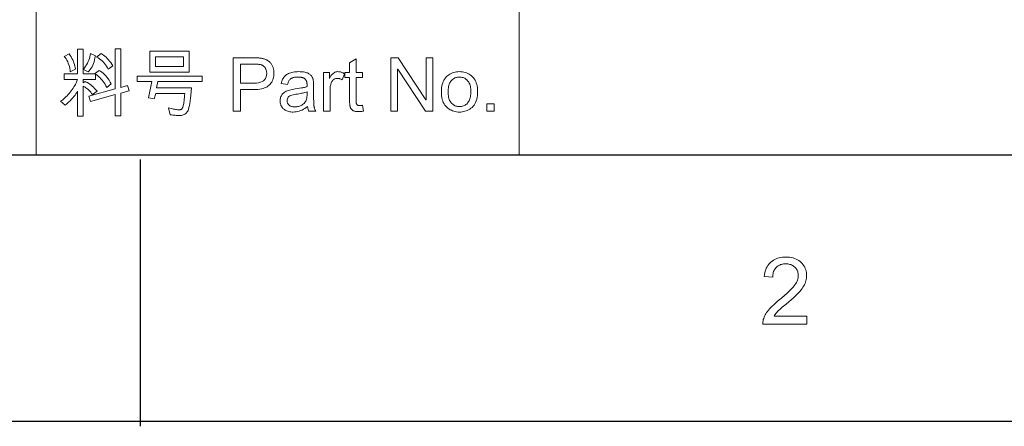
# Model space of a CAD drawing. Header units: millimetres. Extents: x 3489 to 4105, y -1201 to -766.
# Tile 24 of 55: x 3895 to 3972, y -1201 to -1170. Entities that reach past the tile are written whole.
import ezdxf

# ---------------------------------------------------------------- set-up
doc = ezdxf.new("R2010")
doc.units = ezdxf.units.MM

msp = doc.modelspace()

# ---------------------------------------------------------------- linework, layer by layer
at = {"color": 7, "lineweight": 13}
for p, q in [((3896.761, -1111.893), (3896.761, -1180.322)), ((3934.293, -1134.703), (3934.293, -1180.322)), ((3777.529, -1180.322), (4084.422, -1180.322)), ((3777.529, -1180.322), (4084.422, -1180.322))]:
    msp.add_line(p, q, dxfattribs=at)
at = {"color": 7, "lineweight": 25}
for p, q in [((3510.097, -1180.322), (4084.422, -1180.322)), ((4105.158, -1201.058), (3489.361, -1201.058))]:
    msp.add_line(p, q, dxfattribs=at)
at = {"color": 7, "lineweight": 25, "ltscale": 0.24999}
msp.add_line((3904.841, -1180.692), (3904.841, -1201.428), dxfattribs=at)
at = {"color": 7, "lineweight": 13}
for points in [[(3902.585, -1174.801), (3902.237, -1175.087), (3902.178, -1174.959), (3902.113, -1174.837), (3902.042, -1174.72), (3901.965, -1174.609), (3901.881, -1174.503), (3901.792, -1174.403), (3901.697, -1174.309), (3901.595, -1174.221), (3901.488, -1174.137), (3901.374, -1174.06), (3901.374, -1174.456), (3900.401, -1174.456), (3900.401, -1174.722), (3900.554, -1174.617), (3900.649, -1174.659), (3900.743, -1174.708), (3900.837, -1174.765), (3900.931, -1174.83), (3901.024, -1174.902), (3901.117, -1174.981), (3901.209, -1175.068), (3901.302, -1175.163), (3901.393, -1175.265), (3901.485, -1175.375), (3901.137, -1175.636), (3901.066, -1175.539), (3900.994, -1175.45), (3900.922, -1175.368), (3900.849, -1175.293), (3900.776, -1175.225), (3900.702, -1175.164), (3900.628, -1175.111), (3900.553, -1175.064), (3900.477, -1175.025), (3900.401, -1174.993), (3900.401, -1177.316), (3899.963, -1177.316), (3899.963, -1175.358), (3899.91, -1175.462), (3899.847, -1175.567), (3899.776, -1175.674), (3899.694, -1175.782), (3899.603, -1175.891), (3899.503, -1176.002), (3899.393, -1176.114), (3899.274, -1176.227), (3899.145, -1176.342), (3899.006, -1176.459), (3898.658, -1176.159), (3898.742, -1176.099), (3898.824, -1176.034), (3898.907, -1175.964), (3898.989, -1175.889), (3899.071, -1175.809), (3899.153, -1175.725), (3899.235, -1175.635), (3899.317, -1175.541), (3899.398, -1175.441), (3899.479, -1175.337), (3899.556, -1175.232), (3899.627, -1175.131), (3899.692, -1175.034), (3899.75, -1174.94), (3899.801, -1174.85), (3899.845, -1174.764), (3899.883, -1174.681), (3899.914, -1174.603), (3899.939, -1174.527), (3899.957, -1174.456), (3898.93, -1174.456), (3898.93, -1174.032), (3899.963, -1174.032), (3899.963, -1172.102), (3900.401, -1172.102), (3900.401, -1174.032), (3901.329, -1174.032), (3901.295, -1174.015), (3901.66, -1173.76), (3901.766, -1173.826), (3901.869, -1173.9), (3901.969, -1173.983), (3902.066, -1174.075), (3902.16, -1174.175), (3902.251, -1174.283), (3902.339, -1174.4), (3902.424, -1174.525), (3902.506, -1174.659)], [(3899.81, -1173.661), (3899.405, -1173.87), (3899.388, -1173.726), (3899.365, -1173.587), (3899.335, -1173.453), (3899.298, -1173.325), (3899.254, -1173.201), (3899.204, -1173.084), (3899.147, -1172.971), (3899.083, -1172.864), (3899.013, -1172.762), (3898.936, -1172.665), (3899.323, -1172.467), (3899.4, -1172.584), (3899.47, -1172.701), (3899.535, -1172.819), (3899.593, -1172.938), (3899.644, -1173.057), (3899.69, -1173.177), (3899.729, -1173.297), (3899.762, -1173.418), (3899.789, -1173.539)], [(3901.357, -1172.612), (3901.328, -1172.78), (3901.293, -1172.94), (3901.253, -1173.089), (3901.206, -1173.229), (3901.154, -1173.359), (3901.095, -1173.48), (3901.031, -1173.59), (3900.961, -1173.691), (3900.885, -1173.783), (3900.803, -1173.865), (3900.424, -1173.678), (3900.515, -1173.558), (3900.598, -1173.437), (3900.672, -1173.316), (3900.739, -1173.194), (3900.798, -1173.071), (3900.848, -1172.948), (3900.891, -1172.825), (3900.925, -1172.7), (3900.951, -1172.576), (3900.97, -1172.45)], [(3903.977, -1175.336), (3903.346, -1175.514), (3903.346, -1177.282), (3902.905, -1177.282), (3902.905, -1175.641), (3900.981, -1176.176), (3900.854, -1175.757), (3902.905, -1175.197), (3902.905, -1172.08), (3903.346, -1172.08), (3903.346, -1175.076), (3903.861, -1174.923)], [(3902.718, -1173.406), (3902.353, -1173.672), (3902.291, -1173.546), (3902.222, -1173.427), (3902.148, -1173.315), (3902.067, -1173.21), (3901.98, -1173.112), (3901.888, -1173.021), (3901.789, -1172.937), (3901.684, -1172.86), (3901.573, -1172.79), (3901.456, -1172.728), (3901.799, -1172.45), (3901.9, -1172.508), (3901.999, -1172.575), (3902.096, -1172.649), (3902.191, -1172.732), (3902.284, -1172.824), (3902.375, -1172.924), (3902.464, -1173.032), (3902.551, -1173.148), (3902.635, -1173.273)], [(3908.659, -1173.887), (3905.598, -1173.887), (3905.598, -1172.264), (3908.659, -1172.264)], [(3908.217, -1173.463), (3908.217, -1172.688), (3906.039, -1172.688), (3906.039, -1173.463)], [(3912.082, -1172.776), (3913.646, -1172.776), (3913.719, -1172.776), (3913.79, -1172.777), (3913.859, -1172.779), (3913.926, -1172.781), (3913.991, -1172.785), (3914.054, -1172.789), (3914.114, -1172.794), (3914.173, -1172.799), (3914.229, -1172.805), (3914.284, -1172.812), (3914.337, -1172.821), (3914.389, -1172.832), (3914.441, -1172.845), (3914.492, -1172.861), (3914.542, -1172.879), (3914.591, -1172.899), (3914.64, -1172.921), (3914.687, -1172.946), (3914.734, -1172.974), (3914.78, -1173.003), (3914.825, -1173.035), (3914.868, -1173.069), (3914.908, -1173.106), (3914.946, -1173.144), (3914.982, -1173.185), (3915.015, -1173.228), (3915.047, -1173.273), (3915.076, -1173.321), (3915.102, -1173.37), (3915.127, -1173.422), (3915.149, -1173.475), (3915.169, -1173.529), (3915.187, -1173.583), (3915.202, -1173.637), (3915.215, -1173.693), (3915.226, -1173.748), (3915.234, -1173.804), (3915.24, -1173.861), (3915.243, -1173.918), (3915.244, -1173.975), (3915.241, -1174.088), (3915.23, -1174.196), (3915.211, -1174.299), (3915.185, -1174.398), (3915.152, -1174.492), (3915.112, -1174.582), (3915.064, -1174.667), (3915.008, -1174.748), (3914.945, -1174.824), (3914.875, -1174.896), (3914.797, -1174.962), (3914.71, -1175.021), (3914.614, -1175.073), (3914.509, -1175.118), (3914.395, -1175.156), (3914.272, -1175.187), (3914.14, -1175.211), (3913.999, -1175.229), (3913.85, -1175.239), (3913.691, -1175.242), (3912.63, -1175.242), (3912.63, -1176.923), (3912.082, -1176.923)], [(3912.63, -1174.75), (3913.697, -1174.75), (3913.883, -1174.743), (3914.049, -1174.72), (3914.196, -1174.682), (3914.323, -1174.629), (3914.431, -1174.561), (3914.519, -1174.477), (3914.588, -1174.379), (3914.637, -1174.265), (3914.666, -1174.136), (3914.676, -1173.992), (3914.675, -1173.943), (3914.671, -1173.895), (3914.664, -1173.848), (3914.655, -1173.802), (3914.644, -1173.758), (3914.63, -1173.714), (3914.613, -1173.672), (3914.594, -1173.631), (3914.573, -1173.591), (3914.548, -1173.552), (3914.522, -1173.515), (3914.495, -1173.482), (3914.467, -1173.451), (3914.437, -1173.422), (3914.407, -1173.397), (3914.375, -1173.375), (3914.342, -1173.356), (3914.308, -1173.339), (3914.272, -1173.325), (3914.236, -1173.315), (3914.197, -1173.306), (3914.155, -1173.298), (3914.109, -1173.291), (3914.059, -1173.285), (3914.006, -1173.28), (3913.949, -1173.275), (3913.888, -1173.272), (3913.824, -1173.27), (3913.757, -1173.268), (3913.686, -1173.268), (3912.63, -1173.268)], [(3922.209, -1176.917), (3922.165, -1176.926), (3922.122, -1176.933), (3922.08, -1176.94), (3922.039, -1176.946), (3922.001, -1176.951), (3921.963, -1176.955), (3921.927, -1176.958), (3921.892, -1176.961), (3921.859, -1176.962), (3921.827, -1176.962), (3921.762, -1176.961), (3921.701, -1176.958), (3921.643, -1176.952), (3921.589, -1176.944), (3921.539, -1176.933), (3921.492, -1176.92), (3921.449, -1176.905), (3921.409, -1176.887), (3921.373, -1176.867), (3921.341, -1176.845), (3921.311, -1176.821), (3921.284, -1176.796), (3921.26, -1176.769), (3921.238, -1176.741), (3921.218, -1176.712), (3921.2, -1176.681), (3921.185, -1176.649), (3921.172, -1176.616), (3921.162, -1176.582), (3921.154, -1176.547), (3921.148, -1176.509), (3921.142, -1176.468), (3921.137, -1176.425), (3921.132, -1176.379), (3921.129, -1176.33), (3921.126, -1176.278), (3921.123, -1176.224), (3921.121, -1176.166), (3921.12, -1176.106), (3921.12, -1176.043), (3921.12, -1174.315), (3920.749, -1174.315), (3920.749, -1173.921), (3921.12, -1173.921), (3921.12, -1173.174), (3921.629, -1172.866), (3921.629, -1173.921), (3922.138, -1173.921), (3922.138, -1174.315), (3921.629, -1174.315), (3921.629, -1176.071), (3921.63, -1176.115), (3921.631, -1176.157), (3921.633, -1176.195), (3921.637, -1176.231), (3921.641, -1176.265), (3921.646, -1176.296), (3921.652, -1176.324), (3921.659, -1176.349), (3921.667, -1176.372), (3921.676, -1176.392), (3921.687, -1176.41), (3921.7, -1176.427), (3921.717, -1176.441), (3921.736, -1176.453), (3921.758, -1176.463), (3921.783, -1176.472), (3921.811, -1176.479), (3921.842, -1176.483), (3921.876, -1176.486), (3921.912, -1176.487), (3921.934, -1176.487), (3921.957, -1176.486), (3921.979, -1176.485), (3922.001, -1176.484), (3922.024, -1176.481), (3922.047, -1176.479), (3922.069, -1176.476), (3922.092, -1176.473), (3922.115, -1176.469), (3922.138, -1176.465)], [(3927.59, -1176.923), (3927.027, -1176.923), (3924.86, -1173.667), (3924.849, -1173.667), (3924.849, -1176.923), (3924.328, -1176.923), (3924.328, -1172.776), (3924.888, -1172.776), (3927.055, -1176.032), (3927.066, -1176.032), (3927.066, -1172.776), (3927.59, -1172.776)], [(3909.649, -1174.629), (3906.212, -1174.629), (3906.121, -1175.115), (3908.837, -1175.115), (3908.813, -1175.404), (3908.787, -1175.67), (3908.76, -1175.912), (3908.731, -1176.13), (3908.7, -1176.324), (3908.667, -1176.495), (3908.633, -1176.642), (3908.597, -1176.765), (3908.559, -1176.865), (3908.52, -1176.941), (3908.478, -1177.002), (3908.43, -1177.057), (3908.378, -1177.105), (3908.321, -1177.147), (3908.26, -1177.182), (3908.194, -1177.211), (3908.122, -1177.233), (3908.047, -1177.249), (3907.966, -1177.259), (3907.881, -1177.262), (3907.845, -1177.262), (3907.802, -1177.26), (3907.751, -1177.258), (3907.692, -1177.254), (3907.626, -1177.25), (3907.552, -1177.244), (3907.47, -1177.237), (3907.381, -1177.23), (3907.284, -1177.221), (3907.179, -1177.211), (3907.052, -1176.674), (3907.152, -1176.701), (3907.249, -1176.726), (3907.342, -1176.747), (3907.431, -1176.766), (3907.516, -1176.782), (3907.598, -1176.795), (3907.676, -1176.805), (3907.75, -1176.812), (3907.82, -1176.817), (3907.886, -1176.818), (3907.922, -1176.816), (3907.955, -1176.809), (3907.987, -1176.799), (3908.017, -1176.784), (3908.044, -1176.764), (3908.071, -1176.74), (3908.095, -1176.712), (3908.117, -1176.68), (3908.138, -1176.643), (3908.157, -1176.602), (3908.174, -1176.552), (3908.191, -1176.49), (3908.208, -1176.415), (3908.224, -1176.328), (3908.24, -1176.228), (3908.255, -1176.115), (3908.27, -1175.99), (3908.284, -1175.853), (3908.297, -1175.702), (3908.311, -1175.539), (3906.045, -1175.539), (3905.94, -1175.972), (3905.482, -1175.899), (3905.736, -1174.629), (3904.608, -1174.629), (3904.608, -1174.204), (3909.649, -1174.204)], [(3918.489, -1176.923), (3917.955, -1176.923), (3917.94, -1176.894), (3917.927, -1176.863), (3917.914, -1176.83), (3917.902, -1176.796), (3917.892, -1176.759), (3917.882, -1176.722), (3917.872, -1176.682), (3917.864, -1176.64), (3917.856, -1176.597), (3917.85, -1176.552), (3917.747, -1176.636), (3917.642, -1176.711), (3917.535, -1176.777), (3917.427, -1176.835), (3917.317, -1176.883), (3917.206, -1176.923), (3917.093, -1176.954), (3916.978, -1176.976), (3916.862, -1176.989), (3916.744, -1176.994), (3916.651, -1176.991), (3916.562, -1176.984), (3916.477, -1176.972), (3916.396, -1176.956), (3916.319, -1176.934), (3916.246, -1176.908), (3916.177, -1176.877), (3916.112, -1176.841), (3916.051, -1176.801), (3915.994, -1176.756), (3915.942, -1176.707), (3915.895, -1176.655), (3915.854, -1176.6), (3915.818, -1176.541), (3915.788, -1176.48), (3915.764, -1176.416), (3915.744, -1176.348), (3915.731, -1176.278), (3915.722, -1176.204), (3915.72, -1176.128), (3915.722, -1176.055), (3915.73, -1175.984), (3915.743, -1175.916), (3915.762, -1175.85), (3915.786, -1175.787), (3915.815, -1175.727), (3915.849, -1175.67), (3915.889, -1175.615), (3915.934, -1175.562), (3915.984, -1175.513), (3916.041, -1175.466), (3916.106, -1175.422), (3916.178, -1175.382), (3916.258, -1175.345), (3916.346, -1175.311), (3916.442, -1175.281), (3916.545, -1175.254), (3916.656, -1175.23), (3916.775, -1175.209), (3916.902, -1175.192), (3917.377, -1175.121), (3917.43, -1175.112), (3917.48, -1175.103), (3917.529, -1175.094), (3917.575, -1175.084), (3917.62, -1175.073), (3917.663, -1175.063), (3917.704, -1175.052), (3917.743, -1175.04), (3917.78, -1175.028), (3917.816, -1175.016), (3917.816, -1174.972), (3917.815, -1174.93), (3917.815, -1174.891), (3917.814, -1174.854), (3917.812, -1174.821), (3917.811, -1174.79), (3917.809, -1174.761), (3917.807, -1174.735), (3917.804, -1174.713), (3917.802, -1174.692), (3917.798, -1174.673), (3917.794, -1174.654), (3917.788, -1174.635), (3917.782, -1174.615), (3917.774, -1174.596), (3917.765, -1174.576), (3917.755, -1174.556), (3917.744, -1174.536), (3917.732, -1174.516), (3917.718, -1174.496), (3917.704, -1174.476), (3917.687, -1174.456), (3917.669, -1174.438), (3917.649, -1174.42), (3917.628, -1174.404), (3917.605, -1174.388), (3917.58, -1174.372), (3917.554, -1174.358), (3917.526, -1174.344), (3917.496, -1174.332), (3917.465, -1174.32), (3917.431, -1174.309), (3917.395, -1174.3), (3917.357, -1174.292), (3917.317, -1174.285), (3917.275, -1174.279), (3917.231, -1174.275), (3917.185, -1174.272), (3917.136, -1174.27), (3917.086, -1174.269), (3917.022, -1174.27), (3916.96, -1174.274), (3916.901, -1174.28), (3916.845, -1174.289), (3916.792, -1174.3), (3916.742, -1174.313), (3916.694, -1174.329), (3916.649, -1174.347), (3916.606, -1174.368), (3916.567, -1174.391), (3916.53, -1174.417), (3916.495, -1174.448), (3916.463, -1174.483), (3916.433, -1174.522), (3916.406, -1174.565), (3916.381, -1174.612), (3916.358, -1174.664), (3916.338, -1174.72), (3916.321, -1174.779), (3916.305, -1174.844), (3915.807, -1174.778), (3915.826, -1174.689), (3915.85, -1174.603), (3915.88, -1174.522), (3915.914, -1174.446), (3915.954, -1174.375), (3915.998, -1174.308), (3916.048, -1174.245), (3916.103, -1174.187), (3916.164, -1174.134), (3916.229, -1174.085), (3916.299, -1174.041), (3916.375, -1174.002), (3916.455, -1173.967), (3916.541, -1173.937), (3916.632, -1173.911), (3916.728, -1173.891), (3916.829, -1173.874), (3916.935, -1173.863), (3917.046, -1173.856), (3917.162, -1173.853), (3917.268, -1173.855), (3917.367, -1173.86), (3917.461, -1173.868), (3917.549, -1173.879), (3917.631, -1173.893), (3917.707, -1173.911), (3917.778, -1173.932), (3917.843, -1173.956), (3917.902, -1173.983), (3917.956, -1174.013), (3918.005, -1174.046), (3918.049, -1174.08), (3918.09, -1174.115), (3918.127, -1174.152), (3918.16, -1174.19), (3918.189, -1174.229), (3918.215, -1174.27), (3918.236, -1174.312), (3918.254, -1174.355), (3918.267, -1174.399), (3918.278, -1174.446), (3918.288, -1174.495), (3918.297, -1174.547), (3918.304, -1174.601), (3918.311, -1174.658), (3918.316, -1174.718), (3918.32, -1174.78), (3918.323, -1174.845), (3918.325, -1174.912), (3918.325, -1174.982), (3918.325, -1175.667), (3918.325, -1175.788), (3918.326, -1175.9), (3918.327, -1176.005), (3918.329, -1176.101), (3918.331, -1176.189), (3918.334, -1176.269), (3918.337, -1176.34), (3918.34, -1176.404), (3918.345, -1176.459), (3918.349, -1176.506), (3918.355, -1176.548), (3918.362, -1176.591), (3918.372, -1176.633), (3918.383, -1176.675), (3918.396, -1176.717), (3918.411, -1176.758), (3918.428, -1176.8), (3918.446, -1176.841), (3918.467, -1176.882)], [(3920.727, -1174.015), (3920.551, -1174.484), (3920.514, -1174.463), (3920.476, -1174.445), (3920.439, -1174.428), (3920.401, -1174.414), (3920.364, -1174.402), (3920.327, -1174.392), (3920.29, -1174.384), (3920.254, -1174.378), (3920.217, -1174.375), (3920.181, -1174.374), (3920.125, -1174.377), (3920.072, -1174.384), (3920.022, -1174.397), (3919.974, -1174.415), (3919.93, -1174.438), (3919.888, -1174.466), (3919.849, -1174.499), (3919.812, -1174.538), (3919.779, -1174.581), (3919.748, -1174.63), (3919.72, -1174.683), (3919.695, -1174.741), (3919.673, -1174.802), (3919.654, -1174.868), (3919.638, -1174.937), (3919.624, -1175.011), (3919.614, -1175.089), (3919.607, -1175.171), (3919.602, -1175.257), (3919.601, -1175.347), (3919.601, -1176.923), (3919.092, -1176.923), (3919.092, -1173.921), (3919.556, -1173.921), (3919.556, -1174.374), (3919.567, -1174.374), (3919.617, -1174.275), (3919.67, -1174.187), (3919.726, -1174.108), (3919.786, -1174.041), (3919.848, -1173.984), (3919.913, -1173.937), (3919.981, -1173.9), (3920.052, -1173.874), (3920.126, -1173.859), (3920.204, -1173.853), (3920.256, -1173.855), (3920.308, -1173.86), (3920.36, -1173.868), (3920.412, -1173.879), (3920.464, -1173.894), (3920.517, -1173.911), (3920.569, -1173.932), (3920.622, -1173.957), (3920.674, -1173.984)], [(3929.663, -1173.853), (3929.783, -1173.857), (3929.898, -1173.869), (3930.01, -1173.889), (3930.117, -1173.917), (3930.22, -1173.952), (3930.318, -1173.996), (3930.413, -1174.047), (3930.504, -1174.107), (3930.59, -1174.174), (3930.672, -1174.249), (3930.748, -1174.332), (3930.816, -1174.421), (3930.876, -1174.517), (3930.928, -1174.62), (3930.972, -1174.729), (3931.008, -1174.845), (3931.036, -1174.968), (3931.056, -1175.097), (3931.068, -1175.233), (3931.072, -1175.375), (3931.068, -1175.547), (3931.055, -1175.709), (3931.033, -1175.86), (3931.003, -1176.001), (3930.964, -1176.131), (3930.916, -1176.251), (3930.86, -1176.361), (3930.795, -1176.46), (3930.722, -1176.549), (3930.639, -1176.627), (3930.552, -1176.697), (3930.462, -1176.759), (3930.37, -1176.814), (3930.275, -1176.862), (3930.179, -1176.902), (3930.08, -1176.935), (3929.979, -1176.961), (3929.876, -1176.979), (3929.771, -1176.99), (3929.663, -1176.994), (3929.551, -1176.99), (3929.442, -1176.978), (3929.336, -1176.96), (3929.233, -1176.933), (3929.132, -1176.899), (3929.035, -1176.858), (3928.941, -1176.809), (3928.85, -1176.753), (3928.761, -1176.689), (3928.676, -1176.617), (3928.597, -1176.538), (3928.525, -1176.449), (3928.463, -1176.352), (3928.408, -1176.246), (3928.362, -1176.131), (3928.324, -1176.007), (3928.295, -1175.874), (3928.274, -1175.733), (3928.262, -1175.583), (3928.257, -1175.423), (3928.262, -1175.269), (3928.274, -1175.123), (3928.294, -1174.985), (3928.322, -1174.854), (3928.359, -1174.732), (3928.403, -1174.618), (3928.456, -1174.512), (3928.516, -1174.414), (3928.585, -1174.324), (3928.662, -1174.242), (3928.745, -1174.169), (3928.831, -1174.102), (3928.922, -1174.044), (3929.016, -1173.993), (3929.115, -1173.951), (3929.217, -1173.916), (3929.323, -1173.888), (3929.432, -1173.869), (3929.546, -1173.857)], [(3929.663, -1176.575), (3929.748, -1176.572), (3929.829, -1176.562), (3929.906, -1176.546), (3929.978, -1176.523), (3930.047, -1176.494), (3930.111, -1176.459), (3930.171, -1176.417), (3930.226, -1176.368), (3930.278, -1176.314), (3930.325, -1176.252), (3930.368, -1176.186), (3930.407, -1176.115), (3930.441, -1176.041), (3930.47, -1175.962), (3930.495, -1175.879), (3930.515, -1175.792), (3930.531, -1175.701), (3930.543, -1175.606), (3930.549, -1175.507), (3930.552, -1175.404), (3930.549, -1175.294), (3930.541, -1175.19), (3930.529, -1175.091), (3930.511, -1174.998), (3930.488, -1174.91), (3930.46, -1174.828), (3930.426, -1174.751), (3930.388, -1174.68), (3930.344, -1174.615), (3930.296, -1174.555), (3930.243, -1174.501), (3930.188, -1174.452), (3930.131, -1174.409), (3930.072, -1174.372), (3930.01, -1174.341), (3929.945, -1174.315), (3929.878, -1174.295), (3929.809, -1174.281), (3929.737, -1174.272), (3929.663, -1174.269), (3929.587, -1174.272), (3929.514, -1174.281), (3929.443, -1174.295), (3929.376, -1174.316), (3929.311, -1174.342), (3929.248, -1174.374), (3929.189, -1174.411), (3929.132, -1174.455), (3929.078, -1174.504), (3929.027, -1174.559), (3928.98, -1174.62), (3928.937, -1174.687), (3928.9, -1174.759), (3928.868, -1174.837), (3928.84, -1174.92), (3928.818, -1175.01), (3928.8, -1175.105), (3928.788, -1175.205), (3928.78, -1175.311), (3928.778, -1175.423), (3928.781, -1175.535), (3928.788, -1175.641), (3928.801, -1175.741), (3928.818, -1175.836), (3928.841, -1175.925), (3928.869, -1176.008), (3928.902, -1176.086), (3928.94, -1176.158), (3928.983, -1176.224), (3929.031, -1176.285), (3929.083, -1176.34), (3929.137, -1176.389), (3929.194, -1176.433), (3929.254, -1176.47), (3929.316, -1176.502), (3929.38, -1176.528), (3929.447, -1176.549), (3929.517, -1176.563), (3929.589, -1176.572)], [(3917.816, -1175.602), (3917.816, -1175.418), (3917.734, -1175.444), (3917.649, -1175.469), (3917.561, -1175.493), (3917.468, -1175.515), (3917.372, -1175.537), (3917.273, -1175.558), (3917.17, -1175.577), (3917.064, -1175.595), (3916.954, -1175.612), (3916.84, -1175.629), (3916.73, -1175.647), (3916.632, -1175.673), (3916.546, -1175.705), (3916.471, -1175.744), (3916.407, -1175.789), (3916.355, -1175.842), (3916.315, -1175.9), (3916.286, -1175.966), (3916.269, -1176.038), (3916.263, -1176.117), (3916.264, -1176.157), (3916.269, -1176.196), (3916.277, -1176.234), (3916.288, -1176.27), (3916.302, -1176.305), (3916.319, -1176.338), (3916.339, -1176.37), (3916.362, -1176.401), (3916.389, -1176.43), (3916.418, -1176.457), (3916.451, -1176.483), (3916.486, -1176.506), (3916.524, -1176.526), (3916.565, -1176.543), (3916.608, -1176.558), (3916.654, -1176.57), (3916.703, -1176.58), (3916.754, -1176.586), (3916.808, -1176.59), (3916.865, -1176.592), (3916.94, -1176.59), (3917.012, -1176.583), (3917.083, -1176.572), (3917.152, -1176.556), (3917.219, -1176.536), (3917.285, -1176.511), (3917.348, -1176.482), (3917.41, -1176.448), (3917.47, -1176.41), (3917.529, -1176.367), (3917.583, -1176.319), (3917.632, -1176.264), (3917.675, -1176.204), (3917.713, -1176.137), (3917.744, -1176.063), (3917.77, -1175.983), (3917.79, -1175.898), (3917.804, -1175.805), (3917.813, -1175.707)], [(3932.371, -1176.923), (3931.791, -1176.923), (3931.791, -1176.343), (3932.371, -1176.343)], [(3956.673, -1193.478), (3953.239, -1193.478), (3953.242, -1193.39), (3953.251, -1193.302), (3953.267, -1193.214), (3953.288, -1193.125), (3953.316, -1193.037), (3953.349, -1192.948), (3953.389, -1192.859), (3953.435, -1192.77), (3953.487, -1192.68), (3953.545, -1192.59), (3953.611, -1192.498), (3953.689, -1192.402), (3953.776, -1192.301), (3953.875, -1192.195), (3953.984, -1192.085), (3954.104, -1191.97), (3954.234, -1191.851), (3954.375, -1191.727), (3954.527, -1191.599), (3954.689, -1191.466), (3954.79, -1191.383), (3954.89, -1191.3), (3954.987, -1191.216), (3955.081, -1191.131), (3955.174, -1191.045), (3955.265, -1190.959), (3955.353, -1190.872), (3955.439, -1190.783), (3955.523, -1190.695), (3955.605, -1190.605), (3955.681, -1190.515), (3955.75, -1190.424), (3955.81, -1190.334), (3955.863, -1190.243), (3955.907, -1190.153), (3955.943, -1190.062), (3955.972, -1189.971), (3955.992, -1189.88), (3956.004, -1189.789), (3956.008, -1189.698), (3956.005, -1189.621), (3955.997, -1189.546), (3955.983, -1189.474), (3955.963, -1189.406), (3955.938, -1189.339), (3955.908, -1189.276), (3955.872, -1189.215), (3955.83, -1189.157), (3955.783, -1189.102), (3955.73, -1189.049), (3955.673, -1189), (3955.613, -1188.957), (3955.55, -1188.918), (3955.485, -1188.885), (3955.416, -1188.857), (3955.344, -1188.834), (3955.27, -1188.816), (3955.192, -1188.803), (3955.112, -1188.795), (3955.028, -1188.792), (3954.944, -1188.795), (3954.863, -1188.803), (3954.784, -1188.816), (3954.708, -1188.835), (3954.635, -1188.858), (3954.565, -1188.887), (3954.497, -1188.922), (3954.432, -1188.961), (3954.37, -1189.006), (3954.31, -1189.056), (3954.255, -1189.111), (3954.206, -1189.172), (3954.162, -1189.237), (3954.124, -1189.308), (3954.092, -1189.384), (3954.066, -1189.466), (3954.045, -1189.552), (3954.03, -1189.644), (3954.021, -1189.741), (3954.017, -1189.843), (3953.363, -1189.768), (3953.379, -1189.626), (3953.403, -1189.491), (3953.435, -1189.362), (3953.475, -1189.241), (3953.522, -1189.126), (3953.578, -1189.018), (3953.642, -1188.917), (3953.714, -1188.822), (3953.793, -1188.735), (3953.881, -1188.655), (3953.975, -1188.581), (3954.074, -1188.516), (3954.178, -1188.458), (3954.286, -1188.408), (3954.4, -1188.366), (3954.519, -1188.331), (3954.642, -1188.304), (3954.771, -1188.285), (3954.904, -1188.273), (3955.042, -1188.269), (3955.192, -1188.273), (3955.334, -1188.286), (3955.47, -1188.307), (3955.599, -1188.337), (3955.722, -1188.375), (3955.837, -1188.421), (3955.946, -1188.476), (3956.048, -1188.54), (3956.144, -1188.611), (3956.232, -1188.692), (3956.313, -1188.778), (3956.386, -1188.868), (3956.45, -1188.961), (3956.505, -1189.058), (3956.552, -1189.158), (3956.59, -1189.262), (3956.62, -1189.369), (3956.641, -1189.48), (3956.654, -1189.594), (3956.658, -1189.712), (3956.655, -1189.812), (3956.644, -1189.912), (3956.626, -1190.012), (3956.601, -1190.113), (3956.569, -1190.214), (3956.529, -1190.315), (3956.483, -1190.416), (3956.429, -1190.518), (3956.368, -1190.619), (3956.3, -1190.721), (3956.221, -1190.827), (3956.128, -1190.94), (3956.02, -1191.059), (3955.898, -1191.185), (3955.762, -1191.319), (3955.612, -1191.459), (3955.448, -1191.606), (3955.269, -1191.76), (3955.076, -1191.92), (3954.869, -1192.088), (3954.761, -1192.177), (3954.659, -1192.263), (3954.566, -1192.347), (3954.48, -1192.428), (3954.402, -1192.506), (3954.331, -1192.583), (3954.267, -1192.656), (3954.212, -1192.728), (3954.164, -1192.796), (3954.123, -1192.863), (3956.673, -1192.863)]]:
    msp.add_lwpolyline(points, close=True, dxfattribs=at)

doc.saveas('drawing.dxf')
